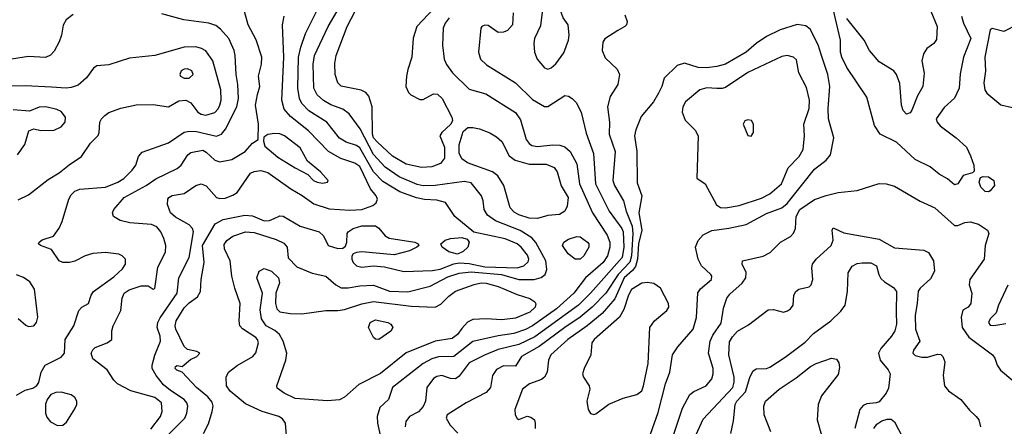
# Model space of a CAD drawing. Extents: x 1173079 to 1307053, y 522583 to 678478.
# Tile 139 of 256: x 1227163 to 1232927, y 557518 to 559895. Entities that reach past the tile are written whole.
import ezdxf

# ---------------------------------------------------------------- set-up
doc = ezdxf.new("R2010")
doc.units = 0

msp = doc.modelspace()

# ---------------------------------------------------------------- linework, layer by layer
at = {"layer": '0CON20XD'}
for points in [[(1229625, 559999.6), (1229488.2, 559855), (1229466.4, 559786.4), (1229457.7, 559675), (1229436.2, 559603.8), (1229426.9, 559565), (1229424, 559505), (1229438.8, 559468.8), (1229453.3, 559455), (1229505, 559428), (1229525, 559429.2), (1229585, 559460.6), (1229609.1, 559459.1), (1229636.5, 559435), (1229693.1, 559325), (1229695.8, 559305), (1229687.5, 559285), (1229634.3, 559235), (1229622.9, 559215), (1229649.7, 559149.7), (1229650.8, 559085), (1229626, 559055), (1229575, 559034.6), (1229515, 559030.4)], [(1230255, 559605.5), (1230275, 559612.5), (1230302.3, 559637.7), (1230349.1, 559700.9), (1230376, 559775), (1230380, 559805), (1230374.2, 559864.2), (1230345, 559906.7), (1230315.7, 559985.7), (1230305, 560001.2), (1230285, 560012), (1230255, 560005.7), (1230233.4, 559976.6), (1230221.3, 559938.7), (1230211.2, 559858.8), (1230177.3, 559785), (1230173.2, 559755), (1230176.9, 559705), (1230192.1, 559665), (1230235, 559612.5), (1230255, 559605.5)], [(1227930.1, 557499.9), (1227988, 557575), (1227996.8, 557605), (1227993.8, 557655), (1227955, 557686.9), (1227814, 557724), (1227736.4, 557766.4), (1227715, 557788), (1227675, 557848.6), (1227591.2, 557911.2), (1227581.8, 557945), (1227590.6, 557965), (1227605, 557978.6), (1227674.3, 558005.7), (1227703.3, 558025), (1227702.9, 558075), (1227709.4, 558105), (1227754.5, 558195), (1227763.8, 558266.2), (1227774.4, 558295), (1227804.3, 558315), (1227875, 558338.2), (1227915, 558338.6), (1227945, 558320), (1227955, 558322.5), (1227971.4, 558448.6), (1228017.5, 558535), (1228018.2, 558575), (1228006.1, 558616.1), (1227989.1, 558655), (1227965, 558684.6), (1227935, 558696.6), (1227807.3, 558707.3), (1227750.5, 558720.5), (1227711.4, 558745), (1227707.1, 558765), (1227714.4, 558785), (1227775, 558855.4), (1227903.5, 558925), (1227960.6, 558965), (1228085, 559025.5), (1228107.8, 559045), (1228146.9, 559105), (1228165, 559118.5), (1228235, 559131.5), (1228255, 559121.2), (1228305, 559073.3), (1228335, 559064.5), (1228405, 559078), (1228482.2, 559125), (1228525, 559172.5), (1228560, 559195), (1228560.8, 559285), (1228543.8, 559395), (1228555, 559456.7), (1228568.6, 559505), (1228560.8, 559565), (1228578.5, 559635), (1228580.4, 559675), (1228547.2, 559777.2), (1228500.5, 559865), (1228473.9, 559963.9)], [(1228240, 557475), (1228268.3, 557531.7), (1228290.4, 557605), (1228295.4, 557635), (1228290.5, 557659.5), (1228265, 557690.8), (1228198.5, 557745), (1228115, 557833.3), (1228082.5, 557845), (1228073.3, 557855), (1228075, 557867.5), (1228085, 557872.5), (1228115, 557867.5), (1228162.7, 557907.3), (1228200, 557925), (1228216.7, 557945), (1228200, 557955), (1228145, 557967.5), (1228125, 557983.8), (1228077.3, 558085), (1228073.9, 558105), (1228079.4, 558135), (1228125, 558210), (1228155, 558240), (1228203.6, 558275), (1228222.1, 558305), (1228225.4, 558375), (1228243.4, 558475), (1228233.7, 558575), (1228308.4, 558701.6), (1228355, 558727.1), (1228481.7, 558751.7), (1228525, 558748.8), (1228595, 558718.1), (1228625, 558720.8), (1228652.7, 558732.7), (1228685, 558748.1), (1228705, 558745.6), (1228805, 558688.2), (1228916.2, 558655), (1228941.7, 558631.7), (1228969.2, 558575), (1229025, 558556.9), (1229055, 558560), (1229069.4, 558570.6), (1229077.5, 558595), (1229079.2, 558645), (1229085.7, 558655), (1229115.8, 558675), (1229165, 558689), (1229245, 558689.4), (1229266.1, 558676.1), (1229301.9, 558631.9), (1229325, 558618.5), (1229476.7, 558595), (1229496.2, 558585), (1229498.8, 558575), (1229488.8, 558565), (1229445, 558544.4), (1229355, 558520), (1229165, 558538.2), (1229135.4, 558534.6), (1229116, 558525), (1229106.9, 558513.1), (1229106.7, 558495), (1229115.5, 558475), (1229135.7, 558455), (1229165, 558447.4), (1229235, 558456.2), (1229299.1, 558449.1), (1229412.8, 558422.8), (1229579, 558429), (1229625, 558436.4), (1229705, 558467.8), (1229736.6, 558473.4), (1229795, 558469.2), (1229885, 558450.4), (1230075, 558443.3), (1230113.6, 558455), (1230140, 558480), (1230142.9, 558495), (1230135, 558518.2), (1230098.2, 558565), (1230074.6, 558585), (1230005, 558614.4), (1229821.7, 558651.7), (1229710.9, 558745), (1229655.3, 558825.3), (1229605, 558840.6), (1229533, 558843), (1229485, 558854.1), (1229389.1, 558889.1), (1229288.4, 558948.4), (1229235, 559005.3), (1229155, 559145.3), (1229135, 559159.5), (1229075, 559178.9), (1229035, 559202.2), (1228960.4, 559295), (1228855, 559361.9), (1228814.7, 559405), (1228801.6, 559435), (1228791.7, 559495), (1228794.8, 559675), (1228808.6, 559735), (1228836.8, 559813.2), (1228907.1, 559955)], [(1228729.1, 557415), (1228719.2, 557535), (1228701.4, 557561.4), (1228680, 557575), (1228583.4, 557603.4), (1228485, 557649.6), (1228395, 557722.1), (1228374.5, 557755), (1228371.9, 557805), (1228385.7, 557835), (1228436.4, 557873.7), (1228528.5, 557925), (1228545, 557948), (1228560.8, 558005), (1228555.4, 558025), (1228545, 558036.7), (1228467.1, 558087.1), (1228451.5, 558105), (1228447.3, 558135), (1228454.6, 558235), (1228423.5, 558325), (1228404.5, 558395.5), (1228394.6, 558485), (1228362.1, 558555), (1228359.5, 558580.5), (1228375.2, 558604.7), (1228411.3, 558628.7), (1228485.2, 558654.8), (1228535, 558650.7), (1228665, 558608.9), (1228708.5, 558588.5), (1228728.9, 558565), (1228735, 558502), (1228785, 558449.1), (1228875, 558413.5), (1228954.5, 558394.5), (1229013.8, 558343.8), (1229045, 558327.8), (1229085, 558326.2), (1229155, 558338.9), (1229235, 558343.3), (1229327.7, 558307.7), (1229435, 558303.3), (1229565, 558337.5), (1229668.9, 558391.1), (1229735, 558413.8), (1229805, 558421.6), (1229984.3, 558405), (1230085, 558376.7), (1230174.3, 558375.7), (1230215, 558387.1), (1230240, 558405), (1230248.9, 558435), (1230243.8, 558485), (1230185, 558592.9), (1230160.2, 558620.2), (1230092, 558662), (1229948.8, 558718.8), (1229901.3, 558751.3), (1229882.1, 558785), (1229876.9, 558835), (1229866.2, 558865), (1229805, 558940.4), (1229765, 558948.6), (1229595, 558925.6), (1229525, 558923.3), (1229490.4, 558930.4), (1229385, 558975.2), (1229302.4, 559032.4), (1229235, 559107.2), (1229156.6, 559256.6), (1229090.9, 559345), (1229055, 559371.3), (1228985, 559397.6), (1228941.9, 559421.9), (1228905.2, 559455.2), (1228884.2, 559495), (1228881.2, 559635), (1228889.8, 559685), (1228969.7, 559855), (1229022.5, 559945)], [(1229515, 559030.4), (1229425, 559050.6), (1229345, 559096.9), (1229255, 559180.3), (1229235.2, 559205), (1229228, 559225), (1229226.1, 559385), (1229207.5, 559447.5), (1229188.5, 559468.5), (1229162.1, 559482.1), (1229045, 559505.6), (1229025, 559526.2), (1229009.6, 559575), (1229008, 559638), (1229016.2, 559685), (1229080.3, 559855), (1229127.4, 559945)], [(1232676.7, 559915), (1232687.3, 559875), (1232730.9, 559785), (1232687.1, 559675), (1232667.7, 559577.7), (1232663.2, 559495), (1232634.7, 559435.3), (1232575, 559381.4), (1232527.5, 559315), (1232532.9, 559295), (1232551.9, 559275), (1232645.6, 559205), (1232705, 559149.4), (1232729.6, 559099.6), (1232749.4, 559045), (1232750, 559010), (1232740, 559000), (1232685.9, 558984.1), (1232653.9, 558936.1), (1232635, 558930), (1232595, 558964), (1232545, 558991.1), (1232492.9, 559035), (1232405, 559076.5), (1232295, 559178.1), (1232200.8, 559225), (1232167, 559277), (1232122.6, 559442.6), (1232005.3, 559615.3), (1231974.8, 559674.8), (1231968.7, 559705), (1231968.4, 559775), (1231925, 559957.7)], [(1232496.1, 559945), (1232533.8, 559855), (1232530.3, 559779.7), (1232514.4, 559755.6), (1232473, 559727), (1232453.1, 559695), (1232444.4, 559655), (1232457.6, 559582.4), (1232450.6, 559505), (1232419.4, 559450.6), (1232385, 559365.8), (1232375, 559350), (1232355, 559342.9), (1232335, 559364.2), (1232324.6, 559395), (1232315, 559522.5), (1232296.4, 559575), (1232279.4, 559595), (1232195, 559648.5), (1232136.9, 559715), (1232105.6, 559775), (1232005, 559901.8)], [(1227475.4, 559924.6), (1227435.5, 559894.5), (1227416.8, 559863.2), (1227408.6, 559805), (1227394.3, 559765), (1227365, 559710), (1227343.2, 559686.8), (1227315, 559674.4), (1227215, 559679.5), (1227115, 559663.8)], [(1227145, 557700), (1227195, 557728.8), (1227239.5, 557740.5), (1227264.2, 557755.8), (1227275.8, 557774.2), (1227288.9, 557835), (1227313.1, 557875), (1227405, 557922.1), (1227425.5, 557945), (1227429.2, 558025), (1227480, 558105), (1227508.8, 558195), (1227526.4, 558213.6), (1227566.7, 558235), (1227580.8, 558285), (1227595.6, 558305), (1227715, 558391.5), (1227765, 558438.6), (1227783.1, 558465), (1227782.9, 558495), (1227764, 558515), (1227743.1, 558523.1), (1227665, 558533.3), (1227591.2, 558528.8), (1227546.1, 558513.9), (1227486.9, 558483.1), (1227455, 558475.6), (1227415, 558475.6), (1227395, 558485.8), (1227350.3, 558550.3), (1227284.5, 558574.5), (1227273.8, 558585), (1227276.7, 558595), (1227295, 558608), (1227360.7, 558629.3), (1227393.6, 558676.4), (1227412.1, 558715), (1227450, 558845), (1227465, 558871.8), (1227485, 558891.8), (1227515, 558903.5), (1227665, 558915.3), (1227736.9, 558945), (1227772.7, 558967.2), (1227822.5, 559015), (1227843.1, 559045), (1227858, 559095), (1227879.7, 559120.3), (1228035, 559174.7), (1228125, 559236.9), (1228155, 559243.7), (1228198, 559242), (1228315, 559214.1), (1228344.8, 559225.2), (1228368.4, 559255), (1228434.8, 559385.2), (1228443.4, 559433.4), (1228440.4, 559515), (1228429.5, 559575), (1228424.7, 559684.7), (1228417.7, 559715), (1228386.9, 559785), (1228339.6, 559839.6), (1228310.4, 559860.4), (1228271.2, 559875), (1228124.1, 559894.1), (1227995, 559928.5)], [(1228035, 557469.5), (1228130, 557565), (1228142, 557595), (1228146.7, 557635), (1228142.5, 557655), (1228125.4, 557675), (1228045, 557727.4), (1228005, 557760.9), (1227961.1, 557815), (1227938.9, 557855), (1227938.1, 557875), (1227954.3, 557934.3), (1227987.8, 558015), (1227985, 558043.8), (1227967.3, 558095), (1227972, 558125), (1227985, 558151.5), (1228084.7, 558295), (1228094.7, 558385), (1228154.8, 558505), (1228179.7, 558655), (1228174.6, 558675), (1228155.5, 558695), (1228075, 558739.5), (1228045, 558766), (1228028.6, 558815), (1228030.6, 558845), (1228037.1, 558855), (1228055, 558867.3), (1228125, 558879.4), (1228194.1, 558925.9), (1228225, 558934.6), (1228255, 558922.7), (1228315, 558856.2), (1228335, 558848.5), (1228365, 558850.8), (1228411.5, 558868.5), (1228435.6, 558885), (1228515, 558998.1), (1228535, 559008.2), (1228575, 559012.5), (1228615, 559001.6), (1228750, 558905), (1228817.5, 558867.5), (1228885, 558819.2), (1228975, 558788.2), (1229095, 558781.3), (1229165.7, 558784.3), (1229230.9, 558809.1), (1229248.9, 558825), (1229257.3, 558845), (1229250.4, 558865), (1229216.5, 558906.5), (1229155, 559036.6), (1229125, 559056.5), (1229042.5, 559082.5), (1228970.4, 559125), (1228854.7, 559245), (1228748.7, 559328.7), (1228712.1, 559372.1), (1228698.1, 559425), (1228709.5, 559675), (1228701.5, 559865), (1228711.4, 559915)], [(1229677.9, 559905), (1229654.6, 559875), (1229641.8, 559845), (1229639.1, 559745), (1229647.3, 559665), (1229662.4, 559632.4), (1229696.7, 559585), (1229795, 559487.8), (1229890.9, 559460.9), (1230065, 559351.5), (1230095, 559310), (1230128.9, 559195), (1230145, 559170.8), (1230160.9, 559159.1), (1230194.1, 559154.1), (1230283.8, 559163.8), (1230325, 559162.1), (1230355, 559150.9), (1230384.8, 559124.8), (1230425, 559052), (1230439.5, 558935), (1230516.9, 558765), (1230602.6, 558635), (1230617.6, 558595), (1230618.4, 558565), (1230604.3, 558515), (1230577.7, 558475), (1230475.2, 558384.8), (1230407.6, 558295), (1230304.7, 558205), (1230165.3, 558105), (1230125, 558084.1), (1230055, 558059.4), (1229965, 558047.4), (1229815, 558013.7), (1229705, 557925.3), (1229614.2, 557924.2), (1229575, 557912.2), (1229525.9, 557884.1), (1229346.2, 557745), (1229321.4, 557675), (1229271.7, 557628.3), (1229256.2, 557575), (1229257.7, 557535), (1229273.1, 557465)], [(1230052.5, 559935), (1230047.5, 559865), (1230018, 559832), (1229995, 559821.8), (1229965, 559820.9), (1229905, 559860), (1229885, 559863.3), (1229868.6, 559855), (1229862.2, 559845), (1229849.6, 559705), (1229861.5, 559665), (1229895, 559630), (1230065, 559525.6), (1230165, 559427.3), (1230235, 559388), (1230255, 559388), (1230355, 559451.9), (1230375, 559448.6), (1230398, 559435), (1230420.2, 559410.2), (1230449.1, 559355), (1230478.8, 559231.2), (1230522.3, 559112.3), (1230534.5, 558934.5), (1230613.8, 558775), (1230687.3, 558675), (1230696, 558655), (1230699, 558565), (1230690, 558505), (1230505.2, 558295), (1230435, 558225.2), (1230178.9, 558041.1), (1230085, 557996.2), (1229965, 557966.7), (1229883.5, 557933.5), (1229795, 557889.3), (1229735, 557811.1), (1229715, 557795.5), (1229685, 557796.2), (1229635, 557813.8), (1229605, 557809.2), (1229585, 557796.2), (1229546, 557745), (1229538.2, 557665), (1229525, 557633.1), (1229497.1, 557602.9), (1229444.3, 557575), (1229424.5, 557545), (1229420.5, 557515)], [(1230705, 559923.3), (1230720, 559885), (1230715.7, 559865), (1230705.8, 559855), (1230665, 559832.5), (1230587.6, 559782.4), (1230577, 559763), (1230572.9, 559715), (1230591.1, 559671.1), (1230660, 559605), (1230674.4, 559575), (1230664.2, 559515), (1230619.4, 559445), (1230603.6, 559385), (1230615.4, 559295), (1230614.7, 559225), (1230648.5, 559125), (1230635.3, 558955), (1230644.7, 558925), (1230697.6, 558835), (1230713, 558775), (1230748.3, 558688.3), (1230752.9, 558645), (1230744.7, 558515), (1230735, 558478.1), (1230665.6, 558405), (1230594.7, 558295.3), (1230515.1, 558214.9), (1230445, 558154.8), (1230354.2, 558095), (1230205, 557983.6), (1230100.5, 557925), (1230065, 557868.8), (1229995, 557870.4), (1229955, 557850), (1229930.8, 557815), (1229920, 557745), (1229894.3, 557715.7), (1229776, 557654), (1229665.7, 557585), (1229660, 557565), (1229683.1, 557525), (1229727.6, 557477.6)], [(1230855, 557472.5), (1230901.3, 557598.7), (1230943.3, 557766.7), (1230968.9, 557835), (1230984.6, 557935), (1231015, 557981.4), (1231105, 558085.7), (1231125.9, 558154.1), (1231131.9, 558298.1), (1231148.1, 558321.9), (1231212.7, 558375), (1231214.6, 558394.6), (1231208.5, 558405), (1231155, 558455.6), (1231134.2, 558494.2), (1231119.7, 558565), (1231135, 558604.5), (1231165, 558637.1), (1231215, 558662), (1231314.3, 558675.7), (1231415, 558697.9), (1231535, 558761.5), (1231625.2, 558794.8), (1231655, 558820.7), (1231815, 559021.9), (1231885, 559073.8), (1231910, 559105), (1231929.5, 559205), (1231898.5, 559315), (1231896.2, 559375), (1231905.4, 559505), (1231893.4, 559575), (1231857.6, 559685), (1231837.5, 559747.5), (1231790.3, 559840.3), (1231765, 559859.1), (1231715, 559865.9), (1231613.8, 559835), (1231535, 559797.5), (1231475, 559756.5), (1231415.3, 559704.7), (1231295, 559634.3), (1231245, 559620.5), (1231182.7, 559612.7), (1231135.4, 559615.4), (1231055, 559640), (1231012.7, 559627.3), (1230935, 559552.5), (1230922.9, 559505), (1230902.5, 559465), (1230873.3, 559415), (1230801.9, 559328.1), (1230769.6, 559250.4), (1230761.8, 559215), (1230775.8, 559125), (1230778.5, 558941.5), (1230804.7, 558865), (1230787.7, 558765), (1230804.1, 558665), (1230785.8, 558585), (1230780.6, 558495), (1230767.7, 558452.3), (1230750.8, 558429.2), (1230701.4, 558385), (1230646.2, 558263.8), (1230572.6, 558177.4), (1230485.9, 558104.1), (1230371.6, 558025), (1230273.1, 557935), (1230259.2, 557905), (1230251.2, 557835), (1230235.9, 557804.1), (1230218.2, 557791.8), (1230148.1, 557765), (1230105.6, 557735), (1230062, 557615), (1230063.8, 557585), (1230075, 557562.5), (1230085, 557556.7), (1230134, 557576), (1230155, 557571.2), (1230175.8, 557555.8), (1230180, 557535), (1230180, 557505)], [(1233005, 559866), (1232925, 559826), (1232855, 559843.8), (1232844.5, 559835.5), (1232813.6, 559675), (1232816.1, 559593.9), (1232807.9, 559525), (1232813.6, 559485), (1232824.4, 559465), (1232907, 559397), (1232975, 559381.4)], [(1227155, 558841.9), (1227215, 558870), (1227330.2, 558959.8), (1227395, 558999.5), (1227452.8, 559047.2), (1227525.4, 559095), (1227577.7, 559172.3), (1227621.9, 559218.1), (1227628.5, 559235), (1227631.5, 559295), (1227641.1, 559315), (1227660.6, 559335), (1227685, 559351.5), (1227755, 559377.9), (1227845, 559396.2), (1227945, 559400), (1228034.1, 559385.9), (1228095, 559421.1), (1228135, 559425.3), (1228165, 559408.8), (1228205, 559353.8), (1228225, 559341.6), (1228252.9, 559337.1), (1228305, 559352.7), (1228325, 559373.3), (1228335, 559394.3), (1228341.8, 559425), (1228340.7, 559485), (1228293.3, 559655), (1228252.3, 559712.3), (1228227.3, 559727.3), (1228195, 559735.3), (1228125, 559734.7), (1227955, 559684.6), (1227805, 559670.5), (1227685, 559630.9), (1227615.6, 559624.4), (1227595, 559611.2), (1227555, 559554.2), (1227505, 559511.4), (1227465, 559497.5), (1227435.3, 559494.7), (1227349.5, 559500.5), (1227195, 559508.9), (1227115, 559505.4)], [(1231295, 558794.6), (1231375, 558808.2), (1231505, 558850.8), (1231555, 558877.3), (1231623.1, 558935), (1231662.2, 559027.8), (1231725.6, 559094.4), (1231748.6, 559135), (1231756.3, 559216.3), (1231752.9, 559285), (1231784.3, 559375), (1231786.5, 559425), (1231768.1, 559498.1), (1231723.3, 559585), (1231710.3, 559660.3), (1231693.3, 559675), (1231655, 559685.4), (1231625, 559679.1), (1231425, 559586.5), (1231295, 559498.9), (1231275, 559492), (1231245, 559492.7), (1231185, 559497.3), (1231145, 559485.4), (1231061.5, 559415), (1231045.6, 559385), (1231041.4, 559355), (1231057.9, 559307.9), (1231118.1, 559248.1), (1231134.5, 559215), (1231127.5, 558967.5), (1231175, 558935.8), (1231241.6, 558811.6), (1231265, 558796.2), (1231295, 558794.6)], [(1228125, 559552.5), (1228155, 559553.5), (1228178.1, 559575), (1228171.4, 559595), (1228145, 559608.2), (1228125, 559606.4), (1228108.6, 559595), (1228100.6, 559575), (1228105, 559564.3), (1228125, 559552.5)], [(1227150.8, 559105), (1227194.2, 559165), (1227216.7, 559245), (1227245, 559256), (1227287.3, 559247.3), (1227365, 559249.4), (1227405, 559268.1), (1227429.4, 559295), (1227430.6, 559325), (1227405, 559358.6), (1227380.7, 559370.7), (1227316.1, 559386.1), (1227277.4, 559382.6), (1227220.5, 559359.5), (1227125, 559367.5)], [(1231445, 559213.3), (1231458.8, 559235), (1231458, 559285), (1231446.7, 559305), (1231425, 559310), (1231407, 559303), (1231397.5, 559285), (1231425, 559217.5), (1231445, 559213.3)], [(1230195, 558733.3), (1230145, 558734.2), (1230085, 558753.1), (1230058.6, 558768.6), (1230034.6, 558795), (1229996.4, 558926.4), (1229961.8, 558981.8), (1229931.2, 559005), (1229785, 559057.9), (1229751.3, 559081.3), (1229735.5, 559115), (1229736.6, 559163.4), (1229759.8, 559240.2), (1229786.2, 559263.8), (1229815, 559265.5), (1229855, 559256.7), (1229915, 559234.3), (1229955, 559210), (1229985, 559182), (1230028.9, 559098.9), (1230063.3, 559073.3), (1230145, 559050), (1230245, 559049.7), (1230290.9, 559030.8), (1230308.7, 559005), (1230332.9, 558922.9), (1230374, 558855), (1230368.8, 558805), (1230353.7, 558776.3), (1230323.3, 558756.7), (1230255, 558750.4), (1230195, 558733.3)], [(1228935, 558940), (1228965, 558944), (1228968.8, 558955), (1228923.8, 559005), (1228848, 559068), (1228804.5, 559145), (1228714, 559215), (1228685, 559227.1), (1228655, 559229.5), (1228616.1, 559223.9), (1228591.7, 559208.3), (1228590, 559185), (1228598.8, 559155), (1228675, 559091.2), (1228775, 559027.8), (1228849.1, 558989.1), (1228883.3, 558955), (1228905, 558944.4), (1228935, 558940)], [(1232835, 558887.8), (1232815, 558890.6), (1232790, 558915), (1232778.9, 558945), (1232788.1, 558971.9), (1232802.6, 558977.4), (1232835, 558975.9), (1232866, 558955), (1232868.7, 558925), (1232845, 558893.5), (1232835, 558887.8)], [(1230990, 557465), (1231042.7, 557622.7), (1231086.2, 557703.8), (1231108.5, 557721.5), (1231182, 557755), (1231214.7, 557795.3), (1231222.9, 557825), (1231222.1, 557855), (1231194.6, 557944.6), (1231204.7, 558015), (1231220, 558050), (1231270.1, 558119.9), (1231282.2, 558207.8), (1231303.4, 558266.6), (1231320.2, 558289.8), (1231391.5, 558355), (1231412.9, 558385), (1231416.3, 558416.3), (1231392.5, 558465), (1231393.8, 558485), (1231515, 558512.3), (1231557, 558533), (1231616.4, 558595), (1231675, 558628.2), (1231693.6, 558646.4), (1231704.6, 558675), (1231708.9, 558745), (1231730.7, 558785), (1231815, 558844.1), (1231885, 558866.4), (1231955, 558884.4), (1232065, 558896.7), (1232193.6, 558936.4), (1232235, 558935.6), (1232285, 558921.4), (1232435, 558833.5), (1232520, 558795), (1232635, 558692), (1232655, 558692), (1232695, 558708.9), (1232727.4, 558712.6), (1232775, 558698.5), (1232828.6, 558665), (1232835.8, 558645), (1232814.4, 558575), (1232808.9, 558495), (1232724.4, 558375), (1232722, 558345), (1232736, 558295), (1232730, 558235), (1232715, 558213.8), (1232683.9, 558196.1), (1232673.6, 558156.4), (1232679.7, 558095), (1232718.9, 558038.9), (1232858, 557935), (1232872, 557915), (1232884.1, 557874.1), (1232903.8, 557845), (1232975.8, 557785)], [(1231053.4, 557315), (1231165, 557559.4), (1231337.3, 557745), (1231345.8, 557775), (1231345.8, 557805), (1231313.9, 557935), (1231319, 558011), (1231335, 558041.2), (1231365, 558074.6), (1231428.8, 558111.2), (1231545, 558199.2), (1231575, 558201.4), (1231635, 558185.5), (1231658.1, 558191.9), (1231675.7, 558205), (1231690, 558225), (1231694.4, 558285), (1231705.8, 558305), (1231725, 558318.9), (1231785, 558333.8), (1231795.7, 558344.3), (1231805.6, 558375), (1231799.4, 558445), (1231803.1, 558465), (1231825.3, 558494.7), (1231913.8, 558575), (1231924.4, 558605), (1231918.8, 558665), (1231925, 558677.5), (1231988.3, 558648.3), (1232195, 558611.8), (1232285, 558561.8), (1232455, 558546.7), (1232483.4, 558533.4), (1232512.9, 558485), (1232518.1, 558425), (1232495, 558380), (1232435, 558325.6), (1232422.9, 558307.1), (1232416.9, 558236.9), (1232404.4, 558165.6), (1232406.2, 558085), (1232432.5, 558015), (1232395, 557962.5), (1232391.2, 557945), (1232405, 557932), (1232445, 557922), (1232477.7, 557922.3), (1232535, 557940), (1232555, 557936.7), (1232567.5, 557925), (1232578, 557895), (1232569.4, 557815), (1232576.7, 557755), (1232600, 557725), (1232672.1, 557675), (1232722.3, 557612.3), (1232761.9, 557575), (1232776.9, 557555), (1232786.9, 557515)], [(1229725, 558524.1), (1229675, 558536.8), (1229636.4, 558565), (1229627.8, 558585), (1229654.4, 558605), (1229685, 558615.6), (1229750.5, 558620.5), (1229782.6, 558612.6), (1229794.4, 558594.4), (1229786.2, 558565), (1229759.6, 558540.4), (1229725, 558524.1)], [(1230445, 558494.5), (1230415, 558495.6), (1230374.2, 558525), (1230341.4, 558575), (1230348, 558595), (1230375, 558611.9), (1230425, 558628.1), (1230445, 558625.6), (1230487.1, 558595), (1230494.5, 558584.5), (1230495.6, 558565), (1230465, 558514.2), (1230445, 558494.5)], [(1228965, 557666.9), (1228775, 557680.8), (1228710.9, 557710.9), (1228671.3, 557741.3), (1228667.5, 557755), (1228720.5, 557905), (1228726.5, 557945), (1228705.4, 558015), (1228683.7, 558053.7), (1228657.3, 558077.3), (1228605, 558105.4), (1228577.8, 558145), (1228571.5, 558198.5), (1228583.6, 558295), (1228552.2, 558385), (1228565.2, 558424.7), (1228595, 558440.6), (1228636.4, 558425), (1228678.2, 558385), (1228683.6, 558356.4), (1228662.5, 558295), (1228660.6, 558235), (1228668.1, 558205), (1228686.4, 558186.4), (1228746.2, 558176.2), (1228815, 558174.7), (1228955.4, 558194.6), (1229025.3, 558194.7), (1229065, 558199.7), (1229165.6, 558234.4), (1229235, 558247.5), (1229455, 558220.5), (1229595.3, 558214.7), (1229628.3, 558231.7), (1229675, 558278.5), (1229715, 558308.2), (1229823, 558347), (1229865, 558356.1), (1229894.6, 558355.4), (1229965, 558335.9), (1230075, 558287.3), (1230150, 558265), (1230179.4, 558245), (1230184.5, 558234.5), (1230181.2, 558215), (1230148.9, 558185), (1230065, 558148.9), (1229985, 558139.7), (1229894, 558146), (1229815, 558141.5), (1229785, 558126.4), (1229751.2, 558088.8), (1229725, 558053.8), (1229695, 558030.4), (1229594.6, 558014.6), (1229425, 557948), (1229275, 557826.1), (1229147.9, 557762.1), (1229065, 557687.5), (1229035, 557672.5), (1228965, 557666.9)], [(1231326.2, 557476.2), (1231341.1, 557548.9), (1231350.5, 557645), (1231361.2, 557665), (1231411.3, 557718.7), (1231436.7, 557803.3), (1231455, 557839.2), (1231475, 557854.3), (1231535, 557855.5), (1231555, 557862.7), (1231645, 557922.1), (1231760.8, 558009.2), (1231809.8, 558060.3), (1231910.6, 558135), (1231969.8, 558190.2), (1231995.6, 558225), (1232009.5, 558305), (1232013.3, 558415), (1232036.6, 558453.4), (1232065, 558468.6), (1232095, 558473.1), (1232145, 558472.5), (1232178, 558455), (1232191.9, 558405), (1232205, 558380.8), (1232225, 558361.5), (1232278.5, 558328.5), (1232295, 558305.7), (1232294.7, 558185.3), (1232295.2, 558115), (1232285.3, 558075), (1232266.2, 558043.8), (1232205, 557972.9), (1232190, 557945), (1232200, 557905), (1232247.6, 557847.6), (1232259.4, 557825), (1232249.3, 557740.7), (1232235, 557712), (1232195, 557661.2), (1232176.1, 557653.9), (1232121.2, 557648.8), (1232101.2, 557638.8), (1232081.2, 557615), (1232051.8, 557505)], [(1227155, 558147.9), (1227198.6, 558108.6), (1227215, 558101.1), (1227245.7, 558105), (1227261.1, 558125), (1227269.5, 558155), (1227250, 558320), (1227221.7, 558361.7), (1227185, 558387.5), (1227145, 558403.5)], [(1230525, 557587.1), (1230535, 557591.4), (1230612.4, 557647.6), (1230695, 557682.5), (1230776.2, 557703.8), (1230804.1, 557725.9), (1230815.3, 557754.7), (1230842.8, 557885), (1230851.5, 558095), (1230878.5, 558135), (1230950.5, 558195), (1230962.5, 558215), (1230961.5, 558235), (1230914.3, 558325), (1230875, 558353.1), (1230838.2, 558358.2), (1230805, 558354.6), (1230745, 558317.9), (1230726.5, 558285), (1230699.4, 558200.6), (1230674.2, 558155.8), (1230526.7, 558025), (1230512.5, 558005), (1230506.5, 557935), (1230466.9, 557855), (1230458.6, 557825), (1230464.3, 557805), (1230496, 557754), (1230500.6, 557735), (1230483.6, 557665), (1230490.6, 557615), (1230505, 557592), (1230525, 557587.1)], [(1232948, 558342), (1232893.5, 558225), (1232879.1, 558180.9), (1232844.2, 558145), (1232834.4, 558125), (1232845, 558108), (1232865, 558106), (1232935, 558119.4)], [(1229265, 558024.2), (1229245, 558026.2), (1229235, 558036.2), (1229205.5, 558095), (1229215.6, 558125), (1229245, 558140.9), (1229318.8, 558125), (1229336, 558115), (1229348, 558095), (1229335, 558074), (1229265, 558024.2)], [(1231560.4, 557485), (1231521.5, 557585), (1231520, 557635), (1231528.5, 557665), (1231608.1, 557735), (1231709.2, 557800.8), (1231792, 557868), (1231825, 557884.5), (1231916.1, 557916.1), (1231945, 557910), (1231958.8, 557888.8), (1231962, 557862), (1231955, 557820), (1231857.5, 557695), (1231837.9, 557645), (1231831.1, 557555), (1231857.5, 557465)], [(1227385, 557521.8), (1227415, 557523.5), (1227437.9, 557542.1), (1227485, 557619.2), (1227496.9, 557645), (1227497.9, 557665), (1227486.5, 557686.5), (1227465, 557702.2), (1227405, 557717.5), (1227374.5, 557715.5), (1227345.7, 557704.3), (1227323.8, 557675), (1227313.9, 557646.1), (1227313.8, 557595), (1227321.7, 557571.7), (1227342.8, 557542.8), (1227385, 557521.8)], [(1232162.5, 557505), (1232180.3, 557529.7), (1232210.5, 557549.5), (1232240.5, 557559.5), (1232265, 557558.8), (1232285, 557544), (1232331.4, 557455)]]:
    msp.add_lwpolyline(points, dxfattribs=at)

doc.saveas('drawing.dxf')
